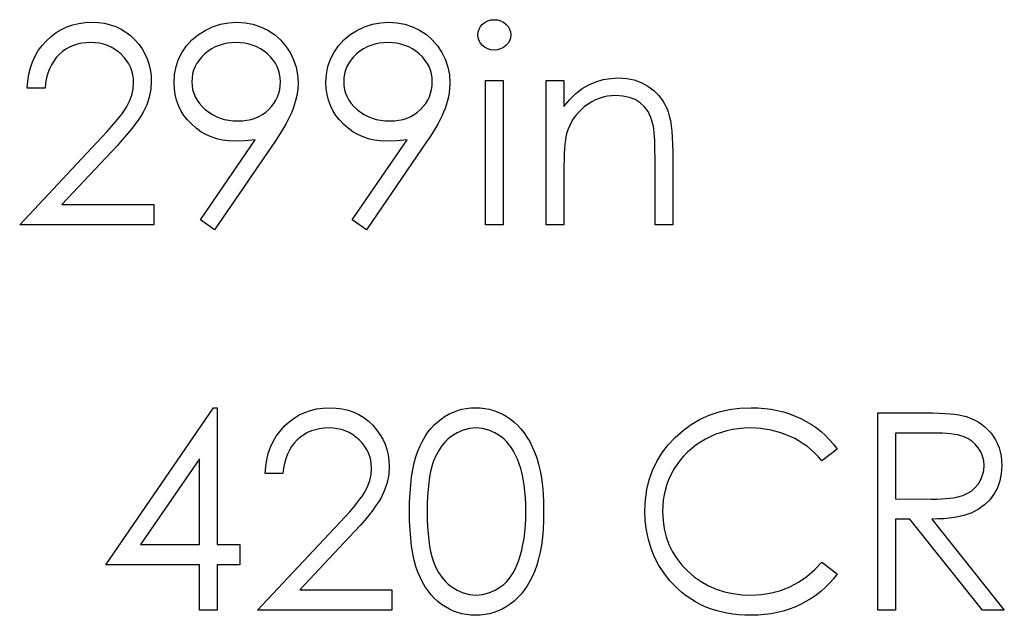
# Model space of a CAD drawing. Header units: inches. Extents: x 7.3 to 43.3, y -43.5 to -20.4.
# Tile 123 of 136: x 36.017 to 36.704, y -36.472 to -36.057. Entities that reach past the tile are written whole.
import ezdxf

# ---------------------------------------------------------------- set-up
doc = ezdxf.new("R2010")
doc.units = ezdxf.units.IN
doc.header["$LTSCALE"] = 0.5
doc.header["$MEASUREMENT"] = 0

msp = doc.modelspace()

# ---------------------------------------------------------------- linework, layer by layer
at = {"color": 7, "linetype": 'Continuous'}
for p, q in [((36.34147, -36.05855), (36.34343, -36.05756)), ((36.34343, -36.05756), (36.3455, -36.05698)), ((36.3455, -36.05698), (36.34777, -36.05678)), ((36.34777, -36.05678), (36.35006, -36.05698)), ((36.35006, -36.05698), (36.35218, -36.05756)), ((36.35218, -36.05756), (36.35414, -36.05855)), ((36.042, -36.06581), (36.04568, -36.0636)), ((36.04568, -36.0636), (36.04951, -36.06178)), ((36.04951, -36.06178), (36.05357, -36.06037)), ((36.05357, -36.06037), (36.05779, -36.05935)), ((36.05779, -36.05935), (36.06221, -36.05874)), ((36.06221, -36.05874), (36.06682, -36.05855)), ((36.06682, -36.05855), (36.06682, -36.05855)), ((36.06682, -36.05855), (36.07135, -36.05874)), ((36.07135, -36.05874), (36.07568, -36.05932)), ((36.07568, -36.05932), (36.07977, -36.06026)), ((36.07977, -36.06026), (36.08366, -36.06159)), ((36.08366, -36.06159), (36.0873, -36.06333)), ((36.0873, -36.06333), (36.09072, -36.06542)), ((36.1411, -36.06733), (36.14599, -36.06424)), ((36.14599, -36.06424), (36.15126, -36.06175)), ((36.15126, -36.06175), (36.15672, -36.05996)), ((36.15672, -36.05996), (36.16238, -36.05891)), ((36.16238, -36.05891), (36.16821, -36.05855)), ((36.16821, -36.05855), (36.16821, -36.05855)), ((36.16821, -36.05855), (36.17392, -36.05891)), ((36.17392, -36.05891), (36.17941, -36.05993)), ((36.17941, -36.05993), (36.18469, -36.06167)), ((36.18469, -36.06167), (36.18974, -36.0641)), ((36.18974, -36.0641), (36.19443, -36.06716)), ((36.2471, -36.06733), (36.25198, -36.06424)), ((36.25198, -36.06424), (36.25725, -36.06175)), ((36.25725, -36.06175), (36.26272, -36.05996)), ((36.26272, -36.05996), (36.26838, -36.05891)), ((36.26838, -36.05891), (36.2742, -36.05855)), ((36.2742, -36.05855), (36.2742, -36.05855)), ((36.2742, -36.05855), (36.27992, -36.05891)), ((36.27992, -36.05891), (36.28541, -36.05993)), ((36.28541, -36.05993), (36.29068, -36.06167)), ((36.29068, -36.06167), (36.29573, -36.0641)), ((36.29573, -36.0641), (36.30043, -36.06716)), ((36.33656, -36.06531), (36.33719, -36.06335)), ((36.33719, -36.06335), (36.33824, -36.06153)), ((36.33824, -36.06153), (36.33971, -36.0599)), ((36.33971, -36.0599), (36.34147, -36.05855)), ((36.35414, -36.05855), (36.35591, -36.0599)), ((36.35591, -36.0599), (36.3574, -36.06153)), ((36.3574, -36.06153), (36.35845, -36.06335)), ((36.35845, -36.06335), (36.35908, -36.06531)), ((36.03221, -36.07481), (36.03521, -36.07147)), ((36.03521, -36.07147), (36.0385, -36.06843)), ((36.0385, -36.06843), (36.042, -36.06581)), ((36.09072, -36.06542), (36.09395, -36.06788)), ((36.09395, -36.06788), (36.09694, -36.07075)), ((36.09694, -36.07075), (36.09964, -36.07387)), ((36.1331, -36.07492), (36.13679, -36.07089)), ((36.13679, -36.07089), (36.1411, -36.06733)), ((36.19443, -36.06716), (36.19857, -36.07075)), ((36.19857, -36.07075), (36.20219, -36.07492)), ((36.23909, -36.07492), (36.24279, -36.07089)), ((36.24279, -36.07089), (36.2471, -36.06733)), ((36.30043, -36.06716), (36.30457, -36.07075)), ((36.30457, -36.07075), (36.30818, -36.07492)), ((36.33634, -36.06744), (36.33656, -36.06531)), ((36.33656, -36.06951), (36.33634, -36.06744)), ((36.33634, -36.06744), (36.33634, -36.06744)), ((36.33719, -36.07144), (36.33656, -36.06951)), ((36.33824, -36.07324), (36.33719, -36.07144)), ((36.35845, -36.07144), (36.3574, -36.07324)), ((36.35908, -36.06951), (36.35845, -36.07144)), ((36.35908, -36.06531), (36.3593, -36.06744)), ((36.3593, -36.06744), (36.35908, -36.06951)), ((36.3593, -36.06744), (36.3593, -36.06744)), ((36.02735, -36.08218), (36.02958, -36.07837)), ((36.02958, -36.07837), (36.03221, -36.07481)), ((36.04888, -36.07738), (36.04648, -36.07909)), ((36.05142, -36.07594), (36.04888, -36.07738)), ((36.05409, -36.07478), (36.05142, -36.07594)), ((36.05691, -36.07387), (36.05409, -36.07478)), ((36.05986, -36.07321), (36.05691, -36.07387)), ((36.06296, -36.07282), (36.05986, -36.07321)), ((36.06619, -36.07268), (36.06296, -36.07282)), ((36.06928, -36.07282), (36.06619, -36.07268)), ((36.06619, -36.07268), (36.06619, -36.07268)), ((36.07223, -36.07321), (36.06928, -36.07282)), ((36.07505, -36.07384), (36.07223, -36.07321)), ((36.07778, -36.07475), (36.07505, -36.07384)), ((36.08037, -36.07591), (36.07778, -36.07475)), ((36.08283, -36.07732), (36.08037, -36.07591)), ((36.08518, -36.079), (36.08283, -36.07732)), ((36.09964, -36.07387), (36.10196, -36.07713)), ((36.10196, -36.07713), (36.10395, -36.08052)), ((36.12998, -36.07945), (36.1331, -36.07492)), ((36.15049, -36.07721), (36.14806, -36.07884)), ((36.15305, -36.07583), (36.15049, -36.07721)), ((36.15573, -36.0747), (36.15305, -36.07583)), ((36.15852, -36.07382), (36.15573, -36.0747)), ((36.16142, -36.07318), (36.15852, -36.07382)), ((36.16442, -36.07282), (36.16142, -36.07318)), ((36.16757, -36.07268), (36.16442, -36.07282)), ((36.17075, -36.07282), (36.16757, -36.07268)), ((36.16757, -36.07268), (36.16757, -36.07268)), ((36.17378, -36.07318), (36.17075, -36.07282)), ((36.17671, -36.07382), (36.17378, -36.07318)), ((36.1795, -36.0747), (36.17671, -36.07382)), ((36.18217, -36.07583), (36.1795, -36.0747)), ((36.18474, -36.07721), (36.18217, -36.07583)), ((36.18717, -36.07884), (36.18474, -36.07721)), ((36.20219, -36.07492), (36.20528, -36.07964)), ((36.23597, -36.07945), (36.23909, -36.07492)), ((36.25648, -36.07721), (36.25405, -36.07884)), ((36.25905, -36.07583), (36.25648, -36.07721)), ((36.26173, -36.0747), (36.25905, -36.07583)), ((36.26451, -36.07382), (36.26173, -36.0747)), ((36.26741, -36.07318), (36.26451, -36.07382)), ((36.27042, -36.07282), (36.26741, -36.07318)), ((36.27357, -36.07268), (36.27042, -36.07282)), ((36.27674, -36.07282), (36.27357, -36.07268)), ((36.27357, -36.07268), (36.27357, -36.07268)), ((36.27978, -36.07318), (36.27674, -36.07282)), ((36.2827, -36.07382), (36.27978, -36.07318)), ((36.28549, -36.0747), (36.2827, -36.07382)), ((36.28817, -36.07583), (36.28549, -36.0747)), ((36.29074, -36.07721), (36.28817, -36.07583)), ((36.29317, -36.07884), (36.29074, -36.07721)), ((36.30818, -36.07492), (36.31127, -36.07964)), ((36.33971, -36.07486), (36.33824, -36.07324)), ((36.34147, -36.07622), (36.33971, -36.07486)), ((36.34343, -36.07721), (36.34147, -36.07622)), ((36.3455, -36.07779), (36.34343, -36.07721)), ((36.34777, -36.07798), (36.3455, -36.07779)), ((36.35006, -36.07779), (36.34777, -36.07798)), ((36.34777, -36.07798), (36.34777, -36.07798)), ((36.35218, -36.07721), (36.35006, -36.07779)), ((36.35414, -36.07622), (36.35218, -36.07721)), ((36.35591, -36.07486), (36.35414, -36.07622)), ((36.3574, -36.07324), (36.35591, -36.07486)), ((36.0255, -36.08618), (36.02735, -36.08218)), ((36.04214, -36.08323), (36.04032, -36.08563)), ((36.04421, -36.08105), (36.04214, -36.08323)), ((36.04648, -36.07909), (36.04421, -36.08105)), ((36.08741, -36.08094), (36.08518, -36.079)), ((36.08945, -36.08306), (36.08741, -36.08094)), ((36.09119, -36.08527), (36.08945, -36.08306)), ((36.09268, -36.08756), (36.09119, -36.08527)), ((36.10395, -36.08052), (36.10557, -36.08403)), ((36.10557, -36.08403), (36.10682, -36.0877)), ((36.12575, -36.08952), (36.12752, -36.08433)), ((36.12752, -36.08433), (36.12998, -36.07945)), ((36.14179, -36.08494), (36.14024, -36.0872)), ((36.14361, -36.08276), (36.14179, -36.08494)), ((36.14574, -36.08072), (36.14361, -36.08276)), ((36.14806, -36.07884), (36.14574, -36.08072)), ((36.18949, -36.08072), (36.18717, -36.07884)), ((36.19161, -36.08276), (36.18949, -36.08072)), ((36.19346, -36.08494), (36.19161, -36.08276)), ((36.19501, -36.0872), (36.19346, -36.08494)), ((36.20528, -36.07964), (36.20773, -36.08469)), ((36.20773, -36.08469), (36.2095, -36.08994)), ((36.23175, -36.08952), (36.23352, -36.08433)), ((36.23352, -36.08433), (36.23597, -36.07945)), ((36.24779, -36.08494), (36.24624, -36.0872)), ((36.24961, -36.08276), (36.24779, -36.08494)), ((36.25173, -36.08072), (36.24961, -36.08276)), ((36.25405, -36.07884), (36.25173, -36.08072)), ((36.29549, -36.08072), (36.29317, -36.07884)), ((36.29761, -36.08276), (36.29549, -36.08072)), ((36.29946, -36.08494), (36.29761, -36.08276)), ((36.30101, -36.0872), (36.29946, -36.08494)), ((36.31127, -36.07964), (36.31373, -36.08469)), ((36.31373, -36.08469), (36.3155, -36.08994)), ((36.02293, -36.09488), (36.02401, -36.09043)), ((36.02401, -36.09043), (36.0255, -36.08618)), ((36.03734, -36.09107), (36.03621, -36.0941)), ((36.03872, -36.08825), (36.03734, -36.09107)), ((36.04032, -36.08563), (36.03872, -36.08825)), ((36.09393, -36.08999), (36.09268, -36.08756)), ((36.09486, -36.0925), (36.09393, -36.08999)), ((36.10682, -36.0877), (36.10773, -36.09151)), ((36.10773, -36.09151), (36.10825, -36.09543)), ((36.1247, -36.09499), (36.12575, -36.08952)), ((36.13798, -36.09203), (36.13726, -36.0946)), ((36.13897, -36.08955), (36.13798, -36.09203)), ((36.14024, -36.0872), (36.13897, -36.08955)), ((36.19628, -36.08955), (36.19501, -36.0872)), ((36.19727, -36.09203), (36.19628, -36.08955)), ((36.19799, -36.0946), (36.19727, -36.09203)), ((36.2095, -36.08994), (36.21055, -36.09532)), ((36.2307, -36.09499), (36.23175, -36.08952)), ((36.24398, -36.09203), (36.24326, -36.0946)), ((36.24497, -36.08955), (36.24398, -36.09203)), ((36.24624, -36.0872), (36.24497, -36.08955)), ((36.30228, -36.08955), (36.30101, -36.0872)), ((36.30327, -36.09203), (36.30228, -36.08955)), ((36.30399, -36.0946), (36.30327, -36.09203)), ((36.3155, -36.08994), (36.31655, -36.09532)), ((36.02221, -36.09957), (36.02293, -36.09488)), ((36.03532, -36.09736), (36.03466, -36.10081)), ((36.03621, -36.0941), (36.03532, -36.09736)), ((36.09553, -36.0951), (36.09486, -36.0925)), ((36.09594, -36.0978), (36.09553, -36.0951)), ((36.09608, -36.10062), (36.09594, -36.0978)), ((36.10825, -36.09543), (36.10845, -36.09951)), ((36.12435, -36.10076), (36.1247, -36.09499)), ((36.13685, -36.09728), (36.13671, -36.10007)), ((36.13726, -36.0946), (36.13685, -36.09728)), ((36.1984, -36.09728), (36.19799, -36.0946)), ((36.19854, -36.10007), (36.1984, -36.09728)), ((36.21055, -36.09532), (36.21091, -36.10089)), ((36.23034, -36.10076), (36.2307, -36.09499)), ((36.24285, -36.09728), (36.24271, -36.10007)), ((36.24326, -36.0946), (36.24285, -36.09728)), ((36.3044, -36.09728), (36.30399, -36.0946)), ((36.30454, -36.10007), (36.3044, -36.09728)), ((36.31655, -36.09532), (36.31691, -36.10089)), ((36.41876, -36.10009), (36.42387, -36.0986)), ((36.42387, -36.0986), (36.4292, -36.09772)), ((36.4292, -36.09772), (36.43472, -36.09742)), ((36.43472, -36.09742), (36.43472, -36.09742)), ((36.43472, -36.09742), (36.44029, -36.09777)), ((36.44029, -36.09777), (36.44554, -36.09882)), ((36.44554, -36.09882), (36.45045, -36.10062)), ((36.02188, -36.10448), (36.02221, -36.09957)), ((36.03425, -36.10448), (36.02188, -36.10448)), ((36.02188, -36.10448), (36.02188, -36.10448)), ((36.03466, -36.10081), (36.03425, -36.10448)), ((36.09486, -36.10942), (36.09578, -36.10509)), ((36.09578, -36.10509), (36.09608, -36.10062)), ((36.09608, -36.10062), (36.09608, -36.10062)), ((36.10809, -36.10526), (36.10701, -36.1108)), ((36.10845, -36.09951), (36.10809, -36.10526)), ((36.10845, -36.09951), (36.10845, -36.09951)), ((36.12454, -36.10498), (36.12435, -36.10076)), ((36.12435, -36.10076), (36.12435, -36.10076)), ((36.12512, -36.10904), (36.12454, -36.10498)), ((36.13671, -36.10007), (36.13671, -36.10007)), ((36.13671, -36.10007), (36.13685, -36.10285)), ((36.13685, -36.10285), (36.13729, -36.10553)), ((36.13729, -36.10553), (36.13804, -36.1081)), ((36.19741, -36.1081), (36.19805, -36.10553)), ((36.19805, -36.10553), (36.1984, -36.10285)), ((36.1984, -36.10285), (36.19854, -36.10007)), ((36.19854, -36.10007), (36.19854, -36.10007)), ((36.21069, -36.10523), (36.21005, -36.10964)), ((36.21091, -36.10089), (36.21069, -36.10523)), ((36.21091, -36.10089), (36.21091, -36.10089)), ((36.23053, -36.10498), (36.23034, -36.10076)), ((36.23034, -36.10076), (36.23034, -36.10076)), ((36.23111, -36.10904), (36.23053, -36.10498)), ((36.24271, -36.10007), (36.24271, -36.10007)), ((36.24271, -36.10007), (36.24285, -36.10285)), ((36.24285, -36.10285), (36.24329, -36.10553)), ((36.24329, -36.10553), (36.24403, -36.1081)), ((36.30341, -36.1081), (36.30404, -36.10553)), ((36.30404, -36.10553), (36.3044, -36.10285)), ((36.3044, -36.10285), (36.30454, -36.10007)), ((36.30454, -36.10007), (36.30454, -36.10007)), ((36.31668, -36.10523), (36.31605, -36.10964)), ((36.31691, -36.10089), (36.31668, -36.10523)), ((36.31691, -36.10089), (36.31691, -36.10089)), ((36.34164, -36.09918), (36.354, -36.09918)), ((36.34164, -36.19988), (36.34164, -36.09918)), ((36.354, -36.09918), (36.354, -36.09918)), ((36.354, -36.09918), (36.354, -36.19988)), ((36.38404, -36.09918), (36.3964, -36.09918)), ((36.38404, -36.19988), (36.38404, -36.09918)), ((36.3964, -36.09918), (36.3964, -36.09918)), ((36.3964, -36.09918), (36.3964, -36.11735)), ((36.40471, -36.10832), (36.40918, -36.1049)), ((36.40918, -36.1049), (36.41388, -36.10216)), ((36.41388, -36.10216), (36.41876, -36.10009)), ((36.45045, -36.10062), (36.45503, -36.1031)), ((36.45503, -36.1031), (36.45917, -36.10619)), ((36.09332, -36.11367), (36.09486, -36.10942)), ((36.10701, -36.1108), (36.10524, -36.11616)), ((36.12608, -36.11293), (36.12512, -36.10904)), ((36.13804, -36.1081), (36.13906, -36.11058)), ((36.13906, -36.11058), (36.14038, -36.11296)), ((36.19537, -36.11296), (36.1965, -36.11058)), ((36.1965, -36.11058), (36.19741, -36.1081)), ((36.21005, -36.10964), (36.20895, -36.1142)), ((36.23208, -36.11293), (36.23111, -36.10904)), ((36.24403, -36.1081), (36.24505, -36.11058)), ((36.24505, -36.11058), (36.24638, -36.11296)), ((36.30136, -36.11296), (36.3025, -36.11058)), ((36.3025, -36.11058), (36.30341, -36.1081)), ((36.31605, -36.10964), (36.31495, -36.1142)), ((36.3964, -36.11735), (36.40046, -36.11249)), ((36.40046, -36.11249), (36.40471, -36.10832)), ((36.41843, -36.11279), (36.41584, -36.11409)), ((36.42111, -36.11169), (36.41843, -36.11279)), ((36.42384, -36.11086), (36.42111, -36.11169)), ((36.42668, -36.11025), (36.42384, -36.11086)), ((36.42958, -36.10989), (36.42668, -36.11025)), ((36.43256, -36.10978), (36.42958, -36.10989)), ((36.43759, -36.11009), (36.43256, -36.10978)), ((36.43256, -36.10978), (36.43256, -36.10978)), ((36.44211, -36.11102), (36.43759, -36.11009)), ((36.44614, -36.11257), (36.44211, -36.11102)), ((36.44968, -36.11475), (36.44614, -36.11257)), ((36.45917, -36.10619), (36.46276, -36.10978)), ((36.46276, -36.10978), (36.46574, -36.11387)), ((36.08976, -36.12), (36.09117, -36.11781)), ((36.09117, -36.11781), (36.09332, -36.11367)), ((36.10524, -36.11616), (36.10273, -36.12135)), ((36.12741, -36.11663), (36.12608, -36.11293)), ((36.12915, -36.12019), (36.12741, -36.11663)), ((36.14038, -36.11296), (36.14201, -36.11522)), ((36.14201, -36.11522), (36.14392, -36.11737)), ((36.14392, -36.11737), (36.14612, -36.11944)), ((36.14612, -36.11944), (36.14853, -36.12132)), ((36.18827, -36.12132), (36.1904, -36.11944)), ((36.1904, -36.11944), (36.1923, -36.11737)), ((36.1923, -36.11737), (36.19396, -36.11522)), ((36.19396, -36.11522), (36.19537, -36.11296)), ((36.20743, -36.11884), (36.20649, -36.12124)), ((36.20895, -36.1142), (36.20743, -36.11884)), ((36.23341, -36.11663), (36.23208, -36.11293)), ((36.23514, -36.12019), (36.23341, -36.11663)), ((36.24638, -36.11296), (36.24801, -36.11522)), ((36.24801, -36.11522), (36.24991, -36.11737)), ((36.24991, -36.11737), (36.25212, -36.11944)), ((36.25212, -36.11944), (36.25452, -36.12132)), ((36.29427, -36.12132), (36.2964, -36.11944)), ((36.2964, -36.11944), (36.2983, -36.11737)), ((36.2983, -36.11737), (36.29996, -36.11522)), ((36.29996, -36.11522), (36.30136, -36.11296)), ((36.31343, -36.11884), (36.31249, -36.12124)), ((36.31495, -36.1142), (36.31343, -36.11884)), ((36.3964, -36.11735), (36.3964, -36.11735)), ((36.4086, -36.11944), (36.40653, -36.12151)), ((36.41089, -36.11746), (36.4086, -36.11944)), ((36.41332, -36.11566), (36.41089, -36.11746)), ((36.41584, -36.11409), (36.41332, -36.11566)), ((36.45269, -36.11754), (36.44968, -36.11475)), ((36.45517, -36.12093), (36.45269, -36.11754)), ((36.46574, -36.11387), (36.46814, -36.11845)), ((36.46814, -36.11845), (36.46914, -36.12102)), ((36.08344, -36.12817), (36.08589, -36.12516)), ((36.08589, -36.12516), (36.08802, -36.12245)), ((36.08802, -36.12245), (36.08976, -36.12)), ((36.10113, -36.124), (36.0992, -36.1269)), ((36.10273, -36.12135), (36.10113, -36.124)), ((36.13125, -36.12356), (36.12915, -36.12019)), ((36.13376, -36.12676), (36.13125, -36.12356)), ((36.14853, -36.12132), (36.15106, -36.12295)), ((36.15106, -36.12295), (36.15374, -36.12433)), ((36.15374, -36.12433), (36.1565, -36.12543)), ((36.1565, -36.12543), (36.1594, -36.12632)), ((36.1594, -36.12632), (36.16244, -36.12695)), ((36.17522, -36.12695), (36.17817, -36.12632)), ((36.17817, -36.12632), (36.18093, -36.12543)), ((36.18093, -36.12543), (36.18355, -36.12433)), ((36.18355, -36.12433), (36.18601, -36.12295)), ((36.18601, -36.12295), (36.18827, -36.12132)), ((36.20406, -36.1264), (36.2026, -36.12913)), ((36.20536, -36.12375), (36.20406, -36.1264)), ((36.20649, -36.12124), (36.20536, -36.12375)), ((36.23724, -36.12356), (36.23514, -36.12019)), ((36.23975, -36.12676), (36.23724, -36.12356)), ((36.25452, -36.12132), (36.25706, -36.12295)), ((36.25706, -36.12295), (36.25974, -36.12433)), ((36.25974, -36.12433), (36.2625, -36.12543)), ((36.2625, -36.12543), (36.2654, -36.12632)), ((36.2654, -36.12632), (36.26843, -36.12695)), ((36.28121, -36.12695), (36.28417, -36.12632)), ((36.28417, -36.12632), (36.28693, -36.12543)), ((36.28693, -36.12543), (36.28955, -36.12433)), ((36.28955, -36.12433), (36.29201, -36.12295)), ((36.29201, -36.12295), (36.29427, -36.12132)), ((36.31006, -36.1264), (36.3086, -36.12913)), ((36.31136, -36.12375), (36.31006, -36.1264)), ((36.31249, -36.12124), (36.31136, -36.12375)), ((36.40297, -36.12604), (36.40151, -36.12847)), ((36.40466, -36.12372), (36.40297, -36.12604)), ((36.40653, -36.12151), (36.40466, -36.12372)), ((36.45713, -36.12496), (36.45517, -36.12093)), ((36.45854, -36.1296), (36.45713, -36.12496)), ((36.46914, -36.12102), (36.46999, -36.12394)), ((36.46999, -36.12394), (36.47071, -36.12717)), ((36.07745, -36.13496), (36.08062, -36.13142)), ((36.08062, -36.13142), (36.08344, -36.12817)), ((36.09434, -36.13333), (36.09139, -36.13692)), ((36.09694, -36.13002), (36.09434, -36.13333)), ((36.0992, -36.1269), (36.09694, -36.13002)), ((36.13663, -36.12979), (36.13376, -36.12676)), ((36.13978, -36.13255), (36.13663, -36.12979)), ((36.14312, -36.13496), (36.13978, -36.13255)), ((36.16244, -36.12695), (36.16558, -36.12731)), ((36.16558, -36.12731), (36.16884, -36.12745)), ((36.16884, -36.12745), (36.17213, -36.12731)), ((36.17213, -36.12731), (36.17522, -36.12695)), ((36.20097, -36.13203), (36.19918, -36.13501)), ((36.2026, -36.12913), (36.20097, -36.13203)), ((36.24262, -36.12979), (36.23975, -36.12676)), ((36.24577, -36.13255), (36.24262, -36.12979)), ((36.24911, -36.13496), (36.24577, -36.13255)), ((36.26843, -36.12695), (36.27158, -36.12731)), ((36.27158, -36.12731), (36.27484, -36.12745)), ((36.27484, -36.12745), (36.27812, -36.12731)), ((36.27812, -36.12731), (36.28121, -36.12695)), ((36.30697, -36.13203), (36.30517, -36.13501)), ((36.3086, -36.12913), (36.30697, -36.13203)), ((36.40024, -36.13101), (36.39916, -36.13369)), ((36.40151, -36.12847), (36.40024, -36.13101)), ((36.45887, -36.1312), (36.45854, -36.1296)), ((36.45854, -36.1296), (36.45854, -36.1296)), ((36.45917, -36.13319), (36.45887, -36.1312)), ((36.45942, -36.13551), (36.45917, -36.13319)), ((36.47071, -36.12717), (36.47132, -36.13076)), ((36.47132, -36.13076), (36.47176, -36.13468)), ((36.07002, -36.14285), (36.07391, -36.13877)), ((36.07391, -36.13877), (36.07745, -36.13496)), ((36.09139, -36.13692), (36.08813, -36.1407)), ((36.14659, -36.13697), (36.14312, -36.13496)), ((36.15026, -36.13863), (36.14659, -36.13697)), ((36.15407, -36.13992), (36.15026, -36.13863)), ((36.15808, -36.14084), (36.15407, -36.13992)), ((36.19719, -36.13813), (36.19504, -36.14136)), ((36.19918, -36.13501), (36.19719, -36.13813)), ((36.25259, -36.13697), (36.24911, -36.13496)), ((36.25626, -36.13863), (36.25259, -36.13697)), ((36.26007, -36.13992), (36.25626, -36.13863)), ((36.26407, -36.14084), (36.26007, -36.13992)), ((36.30319, -36.13813), (36.30103, -36.14136)), ((36.30517, -36.13501), (36.30319, -36.13813)), ((36.39787, -36.13849), (36.39748, -36.14092)), ((36.39831, -36.13645), (36.39787, -36.13849)), ((36.39916, -36.13369), (36.39831, -36.13645)), ((36.39831, -36.13645), (36.39831, -36.13645)), ((36.45964, -36.13819), (36.45942, -36.13551)), ((36.45981, -36.14125), (36.45964, -36.13819)), ((36.47176, -36.13468), (36.47209, -36.13893)), ((36.47209, -36.13893), (36.47231, -36.14354)), ((36.01658, -36.19988), (36.07002, -36.14285)), ((36.07002, -36.14285), (36.07002, -36.14285)), ((36.08451, -36.1447), (36.08057, -36.14895)), ((36.08813, -36.1407), (36.08451, -36.1447)), ((36.14273, -36.19654), (36.18104, -36.14053)), ((36.19504, -36.14136), (36.15261, -36.20341)), ((36.16222, -36.14139), (36.15808, -36.14084)), ((36.16655, -36.14158), (36.16222, -36.14139)), ((36.1737, -36.1413), (36.16655, -36.14158)), ((36.16655, -36.14158), (36.16655, -36.14158)), ((36.18104, -36.14053), (36.1737, -36.1413)), ((36.18104, -36.14053), (36.18104, -36.14053)), ((36.19504, -36.14136), (36.19504, -36.14136)), ((36.24873, -36.19654), (36.28704, -36.14053)), ((36.30103, -36.14136), (36.25861, -36.20341)), ((36.26821, -36.14139), (36.26407, -36.14084)), ((36.27255, -36.14158), (36.26821, -36.14139)), ((36.2797, -36.1413), (36.27255, -36.14158)), ((36.27255, -36.14158), (36.27255, -36.14158)), ((36.28704, -36.14053), (36.2797, -36.1413)), ((36.28704, -36.14053), (36.28704, -36.14053)), ((36.30103, -36.14136), (36.30103, -36.14136)), ((36.39687, -36.14691), (36.39668, -36.15047)), ((36.39715, -36.14371), (36.39687, -36.14691)), ((36.39748, -36.14092), (36.39715, -36.14371)), ((36.45992, -36.14464), (36.45981, -36.14125)), ((36.45997, -36.1484), (36.45992, -36.14464)), ((36.47231, -36.14354), (36.47237, -36.14845)), ((36.08057, -36.14895), (36.04609, -36.18575)), ((36.08057, -36.14895), (36.08057, -36.14895)), ((36.39668, -36.15047), (36.39651, -36.15442)), ((36.46, -36.15251), (36.45997, -36.1484)), ((36.46, -36.19988), (36.46, -36.15251)), ((36.46, -36.15251), (36.46, -36.15251)), ((36.47237, -36.14845), (36.47237, -36.14845)), ((36.47237, -36.14845), (36.47237, -36.19988)), ((36.39643, -36.15875), (36.3964, -36.16347)), ((36.39651, -36.15442), (36.39643, -36.15875)), ((36.3964, -36.16347), (36.3964, -36.16347)), ((36.3964, -36.16347), (36.3964, -36.19988)), ((36.04609, -36.18575), (36.04609, -36.18575)), ((36.04609, -36.18575), (36.11021, -36.18575)), ((36.11021, -36.18575), (36.11021, -36.18575)), ((36.11021, -36.18575), (36.11021, -36.19988)), ((36.11021, -36.19988), (36.01658, -36.19988)), ((36.01658, -36.19988), (36.01658, -36.19988)), ((36.11021, -36.19988), (36.11021, -36.19988)), ((36.15261, -36.20341), (36.14273, -36.19654)), ((36.14273, -36.19654), (36.14273, -36.19654)), ((36.25861, -36.20341), (36.24873, -36.19654)), ((36.24873, -36.19654), (36.24873, -36.19654)), ((36.354, -36.19988), (36.34164, -36.19988)), ((36.34164, -36.19988), (36.34164, -36.19988)), ((36.354, -36.19988), (36.354, -36.19988)), ((36.3964, -36.19988), (36.38404, -36.19988)), ((36.38404, -36.19988), (36.38404, -36.19988)), ((36.3964, -36.19988), (36.3964, -36.19988)), ((36.47237, -36.19988), (36.46, -36.19988)), ((36.46, -36.19988), (36.46, -36.19988)), ((36.47237, -36.19988), (36.47237, -36.19988)), ((36.07665, -36.43711), (36.15187, -36.32758)), ((36.15187, -36.32758), (36.15438, -36.32758)), ((36.15438, -36.32758), (36.15438, -36.32758)), ((36.15438, -36.32758), (36.15438, -36.42298)), ((36.20807, -36.33484), (36.21174, -36.33263)), ((36.21174, -36.33263), (36.21557, -36.33081)), ((36.21557, -36.33081), (36.21963, -36.3294)), ((36.21963, -36.3294), (36.22385, -36.32838)), ((36.22385, -36.32838), (36.22827, -36.32777)), ((36.22827, -36.32777), (36.23288, -36.32758)), ((36.23288, -36.32758), (36.23288, -36.32758)), ((36.23288, -36.32758), (36.23741, -36.32777)), ((36.23741, -36.32777), (36.24174, -36.32835)), ((36.24174, -36.32835), (36.24583, -36.32929)), ((36.24583, -36.32929), (36.24972, -36.33062)), ((36.24972, -36.33062), (36.25336, -36.33235)), ((36.25336, -36.33235), (36.25679, -36.33445)), ((36.31362, -36.33349), (36.31641, -36.33191)), ((36.31641, -36.33191), (36.31925, -36.33059)), ((36.31925, -36.33059), (36.3222, -36.32951)), ((36.3222, -36.32951), (36.32521, -36.32866)), ((36.32521, -36.32866), (36.32831, -36.32805)), ((36.32831, -36.32805), (36.33145, -36.32769)), ((36.33145, -36.32769), (36.33471, -36.32758)), ((36.33471, -36.32758), (36.33471, -36.32758)), ((36.33471, -36.32758), (36.33799, -36.32769)), ((36.33799, -36.32769), (36.34122, -36.32805)), ((36.34122, -36.32805), (36.34434, -36.32866)), ((36.34434, -36.32866), (36.34741, -36.32951)), ((36.34741, -36.32951), (36.35039, -36.33059)), ((36.35039, -36.33059), (36.35329, -36.33191)), ((36.35329, -36.33191), (36.35613, -36.33349)), ((36.49144, -36.33567), (36.4979, -36.33274)), ((36.4979, -36.33274), (36.50469, -36.33048)), ((36.50469, -36.33048), (36.51181, -36.32888)), ((36.51181, -36.32888), (36.51929, -36.32791)), ((36.51929, -36.32791), (36.52708, -36.32758)), ((36.52708, -36.32758), (36.52708, -36.32758)), ((36.52708, -36.32758), (36.53182, -36.32769)), ((36.53182, -36.32769), (36.53646, -36.32805)), ((36.53646, -36.32805), (36.54096, -36.32866)), ((36.54096, -36.32866), (36.54535, -36.32948)), ((36.54535, -36.32948), (36.54963, -36.33053)), ((36.54963, -36.33053), (36.5538, -36.33186)), ((36.5538, -36.33186), (36.55785, -36.3334)), ((36.61546, -36.33111), (36.64304, -36.33111)), ((36.61546, -36.46891), (36.61546, -36.33111)), ((36.64304, -36.33111), (36.64304, -36.33111)), ((36.64304, -36.33111), (36.64856, -36.33114)), ((36.64856, -36.33114), (36.65364, -36.33122)), ((36.65364, -36.33122), (36.65822, -36.33139)), ((36.65822, -36.33139), (36.66236, -36.33158)), ((36.66236, -36.33158), (36.66603, -36.33186)), ((36.66603, -36.33186), (36.66923, -36.33216)), ((36.66923, -36.33216), (36.67199, -36.33255)), ((36.67199, -36.33255), (36.67426, -36.33299)), ((36.20128, -36.3405), (36.20456, -36.33746)), ((36.20456, -36.33746), (36.20807, -36.33484)), ((36.25679, -36.33445), (36.26001, -36.33691)), ((36.26001, -36.33691), (36.263, -36.33978)), ((36.30363, -36.34204), (36.30589, -36.33956)), ((36.30589, -36.33956), (36.30832, -36.33732)), ((36.30832, -36.33732), (36.31092, -36.33528)), ((36.31092, -36.33528), (36.31362, -36.33349)), ((36.35613, -36.33349), (36.35886, -36.33531)), ((36.35886, -36.33531), (36.36148, -36.33735)), ((36.36148, -36.33735), (36.364, -36.33967)), ((36.47954, -36.3434), (36.48531, -36.3392)), ((36.48531, -36.3392), (36.49144, -36.33567)), ((36.55785, -36.3334), (36.56177, -36.33517)), ((36.56177, -36.33517), (36.56555, -36.33716)), ((36.56555, -36.33716), (36.56917, -36.33934)), ((36.56917, -36.33934), (36.57262, -36.34171)), ((36.67426, -36.33299), (36.67426, -36.33299)), ((36.67426, -36.33299), (36.67727, -36.33379)), ((36.67727, -36.33379), (36.68014, -36.33481)), ((36.68014, -36.33481), (36.68287, -36.33603)), ((36.68287, -36.33603), (36.68544, -36.33743)), ((36.68544, -36.33743), (36.68786, -36.33906)), ((36.68786, -36.33906), (36.69016, -36.34088)), ((36.19564, -36.3474), (36.19827, -36.34384)), ((36.19827, -36.34384), (36.20128, -36.3405)), ((36.21494, -36.3464), (36.21254, -36.34812)), ((36.21748, -36.34497), (36.21494, -36.3464)), ((36.22016, -36.34381), (36.21748, -36.34497)), ((36.22297, -36.3429), (36.22016, -36.34381)), ((36.22592, -36.34224), (36.22297, -36.3429)), ((36.22902, -36.34185), (36.22592, -36.34224)), ((36.23225, -36.34171), (36.22902, -36.34185)), ((36.23534, -36.34185), (36.23225, -36.34171)), ((36.23225, -36.34171), (36.23225, -36.34171)), ((36.23829, -36.34224), (36.23534, -36.34185)), ((36.24111, -36.34287), (36.23829, -36.34224)), ((36.24384, -36.34378), (36.24111, -36.34287)), ((36.24643, -36.34494), (36.24384, -36.34378)), ((36.24889, -36.34635), (36.24643, -36.34494)), ((36.25124, -36.34803), (36.24889, -36.34635)), ((36.263, -36.33978), (36.2657, -36.3429)), ((36.2657, -36.3429), (36.26802, -36.34616)), ((36.26802, -36.34616), (36.27001, -36.34955)), ((36.29952, -36.3477), (36.3015, -36.34475)), ((36.3015, -36.34475), (36.30363, -36.34204)), ((36.32185, -36.34511), (36.31768, -36.34773)), ((36.32612, -36.3432), (36.32185, -36.34511)), ((36.33057, -36.3421), (36.32612, -36.3432)), ((36.33512, -36.34171), (36.33057, -36.3421)), ((36.33962, -36.3421), (36.33512, -36.34171)), ((36.33512, -36.34171), (36.33512, -36.34171)), ((36.34401, -36.3432), (36.33962, -36.3421)), ((36.34826, -36.34511), (36.34401, -36.3432)), ((36.35243, -36.34773), (36.34826, -36.34511)), ((36.364, -36.33967), (36.36634, -36.34221)), ((36.36634, -36.34221), (36.36855, -36.34497)), ((36.36855, -36.34497), (36.37062, -36.34801)), ((36.47408, -36.34825), (36.47954, -36.3434)), ((36.50256, -36.3461), (36.49889, -36.3477)), ((36.50632, -36.34478), (36.50256, -36.3461)), ((36.51018, -36.34367), (36.50632, -36.34478)), ((36.51407, -36.34282), (36.51018, -36.34367)), ((36.51808, -36.34221), (36.51407, -36.34282)), ((36.52216, -36.34182), (36.51808, -36.34221)), ((36.5263, -36.34171), (36.52216, -36.34182)), ((36.53381, -36.34207), (36.5263, -36.34171)), ((36.5263, -36.34171), (36.5263, -36.34171)), ((36.54099, -36.34318), (36.53381, -36.34207)), ((36.54786, -36.345), (36.54099, -36.34318)), ((36.55443, -36.34756), (36.54786, -36.345)), ((36.57262, -36.34171), (36.57588, -36.34425)), ((36.57588, -36.34425), (36.57897, -36.34701)), ((36.62783, -36.34525), (36.62783, -36.39118)), ((36.65366, -36.34525), (36.62783, -36.34525)), ((36.65728, -36.34527), (36.65366, -36.34525)), ((36.65366, -36.34525), (36.65366, -36.34525)), ((36.66065, -36.34538), (36.65728, -36.34527)), ((36.66374, -36.34558), (36.66065, -36.34538)), ((36.66658, -36.34585), (36.66374, -36.34558)), ((36.66912, -36.34618), (36.66658, -36.34585)), ((36.67141, -36.3466), (36.66912, -36.34618)), ((36.69016, -36.34088), (36.69231, -36.3429)), ((36.69231, -36.3429), (36.6943, -36.34514)), ((36.6943, -36.34514), (36.69612, -36.34751)), ((36.19156, -36.35521), (36.19341, -36.35121)), ((36.19341, -36.35121), (36.19564, -36.3474)), ((36.2082, -36.35226), (36.20638, -36.35466)), ((36.21027, -36.35008), (36.2082, -36.35226)), ((36.21254, -36.34812), (36.21027, -36.35008)), ((36.25347, -36.34997), (36.25124, -36.34803)), ((36.25552, -36.35209), (36.25347, -36.34997)), ((36.25725, -36.3543), (36.25552, -36.35209)), ((36.27001, -36.34955), (36.27164, -36.35306)), ((36.27164, -36.35306), (36.27288, -36.35673)), ((36.29598, -36.35424), (36.29767, -36.35085)), ((36.29767, -36.35085), (36.29952, -36.3477)), ((36.3121, -36.35303), (36.3105, -36.35516)), ((36.31384, -36.35107), (36.3121, -36.35303)), ((36.31569, -36.3493), (36.31384, -36.35107)), ((36.31768, -36.34773), (36.31569, -36.3493)), ((36.35442, -36.34933), (36.35243, -36.34773)), ((36.35629, -36.35115), (36.35442, -36.34933)), ((36.35809, -36.3532), (36.35629, -36.35115)), ((36.35975, -36.35546), (36.35809, -36.3532)), ((36.37062, -36.34801), (36.37255, -36.35126)), ((36.37255, -36.35126), (36.37432, -36.35477)), ((36.46911, -36.35358), (36.47408, -36.34825)), ((36.4918, -36.35157), (36.48854, -36.35377)), ((36.49528, -36.34952), (36.4918, -36.35157)), ((36.49889, -36.3477), (36.49528, -36.34952)), ((36.55758, -36.34911), (36.55443, -36.34756)), ((36.56061, -36.35082), (36.55758, -36.34911)), ((36.56351, -36.3527), (36.56061, -36.35082)), ((36.56633, -36.35474), (36.56351, -36.3527)), ((36.57897, -36.34701), (36.5819, -36.34994)), ((36.5819, -36.34994), (36.58463, -36.35308)), ((36.58463, -36.35308), (36.5872, -36.3564)), ((36.67343, -36.34709), (36.67141, -36.3466)), ((36.67519, -36.34765), (36.67343, -36.34709)), ((36.67829, -36.34903), (36.67519, -36.34765)), ((36.68105, -36.35082), (36.67829, -36.34903)), ((36.6835, -36.353), (36.68105, -36.35082)), ((36.68566, -36.3556), (36.6835, -36.353)), ((36.69612, -36.34751), (36.69769, -36.35005)), ((36.69769, -36.35005), (36.69902, -36.3527)), ((36.69902, -36.3527), (36.70009, -36.35549)), ((36.18899, -36.36391), (36.19007, -36.35946)), ((36.19007, -36.35946), (36.19156, -36.35521)), ((36.2034, -36.3601), (36.20227, -36.36313)), ((36.20478, -36.35728), (36.2034, -36.3601)), ((36.20638, -36.35466), (36.20478, -36.35728)), ((36.25875, -36.35659), (36.25725, -36.3543)), ((36.25999, -36.35902), (36.25875, -36.35659)), ((36.26093, -36.36153), (36.25999, -36.35902)), ((36.27288, -36.35673), (36.27379, -36.36054)), ((36.29311, -36.36178), (36.29446, -36.35786)), ((36.29446, -36.35786), (36.29598, -36.35424)), ((36.30763, -36.35993), (36.30639, -36.36258)), ((36.30901, -36.35745), (36.30763, -36.35993)), ((36.3105, -36.35516), (36.30901, -36.35745)), ((36.36129, -36.35794), (36.35975, -36.35546)), ((36.36273, -36.36065), (36.36129, -36.35794)), ((36.37432, -36.35477), (36.37598, -36.35852)), ((36.37598, -36.35852), (36.37744, -36.36255)), ((36.46119, -36.36512), (36.46483, -36.35919)), ((36.46483, -36.35919), (36.46911, -36.35358)), ((36.48261, -36.35869), (36.47993, -36.36139)), ((36.48548, -36.35615), (36.48261, -36.35869)), ((36.48854, -36.35377), (36.48548, -36.35615)), ((36.56901, -36.35698), (36.56633, -36.35474)), ((36.57157, -36.35938), (36.56901, -36.35698)), ((36.57403, -36.36195), (36.57157, -36.35938)), ((36.5872, -36.3564), (36.57638, -36.36468)), ((36.6874, -36.35844), (36.68566, -36.3556)), ((36.68867, -36.36145), (36.6874, -36.35844)), ((36.70009, -36.35549), (36.70095, -36.35841)), ((36.70095, -36.35841), (36.70156, -36.36145)), ((36.14201, -36.36313), (36.10094, -36.42298)), ((36.14201, -36.42298), (36.14201, -36.36313)), ((36.14201, -36.36313), (36.14201, -36.36313)), ((36.18827, -36.3686), (36.18899, -36.36391)), ((36.20139, -36.36639), (36.20072, -36.36984)), ((36.20227, -36.36313), (36.20139, -36.36639)), ((36.26159, -36.36413), (36.26093, -36.36153)), ((36.262, -36.36683), (36.26159, -36.36413)), ((36.26214, -36.36965), (36.262, -36.36683)), ((36.27379, -36.36054), (36.27431, -36.36446)), ((36.27431, -36.36446), (36.27451, -36.36854)), ((36.2909, -36.37078), (36.29192, -36.36609)), ((36.29192, -36.36609), (36.29311, -36.36178)), ((36.30526, -36.36542), (36.30426, -36.36851)), ((36.30639, -36.36258), (36.30526, -36.36542)), ((36.36405, -36.36355), (36.36273, -36.36065)), ((36.36527, -36.36669), (36.36405, -36.36355)), ((36.36634, -36.37006), (36.36527, -36.36669)), ((36.37744, -36.36255), (36.37874, -36.36691)), ((36.37874, -36.36691), (36.37981, -36.37161)), ((36.45823, -36.37133), (36.46119, -36.36512)), ((36.47747, -36.36426), (36.47521, -36.36733)), ((36.47993, -36.36139), (36.47747, -36.36426)), ((36.57638, -36.36468), (36.57403, -36.36195)), ((36.57638, -36.36468), (36.57638, -36.36468)), ((36.68941, -36.36462), (36.68867, -36.36145)), ((36.68966, -36.36794), (36.68941, -36.36462)), ((36.70156, -36.36145), (36.70191, -36.36465)), ((36.70191, -36.36465), (36.70203, -36.36796)), ((36.18794, -36.37351), (36.18827, -36.3686)), ((36.20031, -36.37351), (36.18794, -36.37351)), ((36.18794, -36.37351), (36.18794, -36.37351)), ((36.20072, -36.36984), (36.20031, -36.37351)), ((36.26184, -36.37412), (36.26214, -36.36965)), ((36.26214, -36.36965), (36.26214, -36.36965)), ((36.27451, -36.36854), (36.27415, -36.37428)), ((36.27451, -36.36854), (36.27451, -36.36854)), ((36.2901, -36.37586), (36.2909, -36.37078)), ((36.30341, -36.37197), (36.30266, -36.37575)), ((36.30426, -36.36851), (36.30341, -36.37197)), ((36.36731, -36.37365), (36.36634, -36.37006)), ((36.36808, -36.37746), (36.36731, -36.37365)), ((36.37981, -36.37161), (36.3807, -36.37663)), ((36.45591, -36.37784), (36.45823, -36.37133)), ((36.47129, -36.37387), (36.46972, -36.37732)), ((36.47314, -36.37053), (36.47129, -36.37387)), ((36.47521, -36.36733), (36.47314, -36.37053)), ((36.68867, -36.37459), (36.68941, -36.37133)), ((36.68941, -36.37133), (36.68966, -36.36794)), ((36.68966, -36.36794), (36.68966, -36.36794)), ((36.70169, -36.37346), (36.70067, -36.37859)), ((36.70203, -36.36796), (36.70169, -36.37346)), ((36.70203, -36.36796), (36.70203, -36.36796)), ((36.25938, -36.3827), (36.26093, -36.37845)), ((36.26093, -36.37845), (36.26184, -36.37412)), ((36.27307, -36.37983), (36.2713, -36.38519)), ((36.27415, -36.37428), (36.27307, -36.37983)), ((36.28947, -36.38132), (36.2901, -36.37586)), ((36.30208, -36.37992), (36.30161, -36.38441)), ((36.30266, -36.37575), (36.30208, -36.37992)), ((36.36874, -36.38152), (36.36808, -36.37746)), ((36.3807, -36.37663), (36.38139, -36.38199)), ((36.45426, -36.38466), (36.45591, -36.37784)), ((36.46836, -36.38085), (36.46726, -36.38452)), ((36.46972, -36.37732), (36.46836, -36.38085)), ((36.68356, -36.3832), (36.68571, -36.38058)), ((36.68571, -36.38058), (36.68745, -36.37765)), ((36.68745, -36.37765), (36.68867, -36.37459)), ((36.70067, -36.37859), (36.69896, -36.38339)), ((36.25582, -36.38902), (36.25723, -36.38684)), ((36.25723, -36.38684), (36.25938, -36.3827)), ((36.2713, -36.38519), (36.26879, -36.39038)), ((36.28872, -36.39344), (36.289, -36.3872)), ((36.289, -36.3872), (36.28947, -36.38132)), ((36.30161, -36.38441), (36.30128, -36.38924)), ((36.36924, -36.38579), (36.36874, -36.38152)), ((36.36963, -36.39029), (36.36924, -36.38579)), ((36.38139, -36.38199), (36.38188, -36.3877)), ((36.38188, -36.3877), (36.38216, -36.39372)), ((36.45327, -36.39178), (36.45426, -36.38466)), ((36.46726, -36.38452), (36.4664, -36.38828)), ((36.67475, -36.3888), (36.67807, -36.38731)), ((36.67807, -36.38731), (36.68102, -36.38546)), ((36.68102, -36.38546), (36.68356, -36.3832)), ((36.69896, -36.38339), (36.69659, -36.38786)), ((36.2495, -36.39719), (36.25195, -36.39419)), ((36.25195, -36.39419), (36.25408, -36.39148)), ((36.25408, -36.39148), (36.25582, -36.38902)), ((36.26719, -36.39303), (36.26526, -36.39592)), ((36.26879, -36.39038), (36.26719, -36.39303)), ((36.28864, -36.40007), (36.28872, -36.39344)), ((36.30106, -36.39446), (36.30101, -36.40001)), ((36.30128, -36.38924), (36.30106, -36.39446)), ((36.36982, -36.39504), (36.36963, -36.39029)), ((36.38216, -36.39372), (36.38227, -36.40007)), ((36.45293, -36.39921), (36.45327, -36.39178)), ((36.4658, -36.39212), (36.46541, -36.39609)), ((36.4664, -36.38828), (36.4658, -36.39212)), ((36.62783, -36.39118), (36.62783, -36.39118)), ((36.62783, -36.39118), (36.65306, -36.39137)), ((36.65306, -36.39137), (36.65659, -36.39134)), ((36.65306, -36.39137), (36.65306, -36.39137)), ((36.65659, -36.39134), (36.6599, -36.3912)), ((36.6599, -36.3912), (36.66297, -36.39101)), ((36.66297, -36.39101), (36.66581, -36.39074)), ((36.66581, -36.39074), (36.6684, -36.39038)), ((36.6684, -36.39038), (36.67075, -36.38994)), ((36.67075, -36.38994), (36.67288, -36.38941)), ((36.67288, -36.38941), (36.67475, -36.3888)), ((36.69358, -36.39189), (36.68999, -36.3954)), ((36.69659, -36.38786), (36.69358, -36.39189)), ((36.24351, -36.40399), (36.24668, -36.40045)), ((36.24668, -36.40045), (36.2495, -36.39719)), ((36.263, -36.39904), (36.2604, -36.40236)), ((36.26526, -36.39592), (36.263, -36.39904)), ((36.28872, -36.40664), (36.28864, -36.40007)), ((36.301, -36.40001), (36.30106, -36.40553)), ((36.3699, -36.40001), (36.36982, -36.39504)), ((36.36982, -36.40498), (36.3699, -36.40001)), ((36.3699, -36.40001), (36.3699, -36.40001)), ((36.38227, -36.40007), (36.38216, -36.40639)), ((36.38227, -36.40007), (36.38227, -36.40007)), ((36.45321, -36.40628), (36.45293, -36.39921)), ((36.45293, -36.39921), (36.45293, -36.39921)), ((36.46541, -36.39609), (36.4653, -36.40015)), ((36.4653, -36.40015), (36.4653, -36.40015)), ((36.4653, -36.40015), (36.46558, -36.40625)), ((36.68105, -36.40084), (36.6784, -36.40186)), ((36.68579, -36.39838), (36.68105, -36.40084)), ((36.68999, -36.3954), (36.68579, -36.39838)), ((36.23608, -36.41188), (36.23997, -36.40779)), ((36.23997, -36.40779), (36.24351, -36.40399)), ((36.25745, -36.40594), (36.25419, -36.40973)), ((36.2604, -36.40236), (36.25745, -36.40594)), ((36.289, -36.41285), (36.28872, -36.40664)), ((36.30106, -36.40553), (36.30128, -36.41072)), ((36.36957, -36.40978), (36.36982, -36.40498)), ((36.38216, -36.40639), (36.38188, -36.41238)), ((36.45404, -36.41307), (36.45321, -36.40628)), ((36.46558, -36.40625), (36.4664, -36.41207)), ((36.63788, -36.40531), (36.62783, -36.40531)), ((36.62783, -36.40531), (36.62783, -36.40531)), ((36.62783, -36.40531), (36.62783, -36.46891)), ((36.6885, -36.46891), (36.63788, -36.40531)), ((36.63788, -36.40531), (36.63788, -36.40531)), ((36.6575, -36.40523), (36.65317, -36.40531)), ((36.65317, -36.40531), (36.65317, -36.40531)), ((36.65317, -36.40531), (36.70379, -36.46891)), ((36.66159, -36.40501), (36.6575, -36.40523)), ((36.66542, -36.40465), (36.66159, -36.40501)), ((36.66904, -36.40415), (36.66542, -36.40465)), ((36.67241, -36.40352), (36.66904, -36.40415)), ((36.67553, -36.40277), (36.67241, -36.40352)), ((36.6784, -36.40186), (36.67553, -36.40277)), ((36.18264, -36.46891), (36.23608, -36.41188)), ((36.23608, -36.41188), (36.23608, -36.41188)), ((36.25057, -36.41373), (36.24663, -36.41798)), ((36.25419, -36.40973), (36.25057, -36.41373)), ((36.28947, -36.4187), (36.289, -36.41285)), ((36.30128, -36.41072), (36.30161, -36.41558)), ((36.36861, -36.41881), (36.36916, -36.41439)), ((36.36916, -36.41439), (36.36957, -36.40978)), ((36.38188, -36.41238), (36.38139, -36.41806)), ((36.45539, -36.41961), (36.45404, -36.41307)), ((36.4664, -36.41207), (36.46776, -36.41765)), ((36.24663, -36.41798), (36.21215, -36.45478)), ((36.24663, -36.41798), (36.24663, -36.41798)), ((36.29013, -36.42414), (36.28947, -36.4187)), ((36.30161, -36.41558), (36.30205, -36.42005)), ((36.30205, -36.42005), (36.30266, -36.42419)), ((36.36786, -36.42303), (36.36861, -36.41881)), ((36.38139, -36.41806), (36.38072, -36.42339)), ((36.4573, -36.42587), (36.45539, -36.41961)), ((36.46776, -36.41765), (36.46969, -36.42295)), ((36.10094, -36.42298), (36.10094, -36.42298)), ((36.10094, -36.42298), (36.14201, -36.42298)), ((36.15438, -36.42298), (36.15438, -36.42298)), ((36.15438, -36.42298), (36.17028, -36.42298)), ((36.17028, -36.42298), (36.17028, -36.42298)), ((36.17028, -36.42298), (36.17028, -36.43711)), ((36.29096, -36.42921), (36.29013, -36.42414)), ((36.30266, -36.42419), (36.30338, -36.428)), ((36.30338, -36.428), (36.30424, -36.43145)), ((36.3659, -36.43095), (36.36698, -36.42709)), ((36.36698, -36.42709), (36.36786, -36.42303)), ((36.37984, -36.42839), (36.37876, -36.43305)), ((36.38072, -36.42339), (36.37984, -36.42839)), ((36.45975, -36.43189), (36.4573, -36.42587)), ((36.46969, -36.42295), (36.47215, -36.42803)), ((36.47215, -36.42803), (36.47518, -36.43283)), ((36.29195, -36.43393), (36.29096, -36.42921)), ((36.29317, -36.43827), (36.29195, -36.43393)), ((36.30424, -36.43145), (36.30523, -36.43454)), ((36.30523, -36.43454), (36.30636, -36.43739)), ((36.36358, -36.43752), (36.36469, -36.43465)), ((36.36469, -36.43465), (36.3659, -36.43095)), ((36.36469, -36.43465), (36.36469, -36.43465)), ((36.37876, -36.43305), (36.37752, -36.43741)), ((36.46276, -36.43763), (36.45975, -36.43189)), ((36.47518, -36.43283), (36.47874, -36.43739)), ((36.57127, -36.44073), (36.57638, -36.43534)), ((36.57638, -36.43534), (36.57638, -36.43534)), ((36.57638, -36.43534), (36.5872, -36.44354)), ((36.14201, -36.43711), (36.07665, -36.43711)), ((36.07665, -36.43711), (36.07665, -36.43711)), ((36.14201, -36.46891), (36.14201, -36.43711)), ((36.14201, -36.43711), (36.14201, -36.43711)), ((36.17028, -36.43711), (36.15438, -36.43711)), ((36.15438, -36.43711), (36.15438, -36.43711)), ((36.15438, -36.43711), (36.15438, -36.46891)), ((36.17028, -36.43711), (36.17028, -36.43711)), ((36.29455, -36.44222), (36.29317, -36.43827)), ((36.29609, -36.44586), (36.29455, -36.44222)), ((36.30636, -36.43739), (36.3076, -36.44003)), ((36.3076, -36.44003), (36.30896, -36.44252)), ((36.30896, -36.44252), (36.31045, -36.44481)), ((36.35955, -36.445), (36.36102, -36.44271)), ((36.36102, -36.44271), (36.36237, -36.4402)), ((36.36237, -36.4402), (36.36358, -36.43752)), ((36.37606, -36.44142), (36.37443, -36.44514)), ((36.37752, -36.43741), (36.37606, -36.44142)), ((36.46632, -36.44313), (36.46276, -36.43763)), ((36.47874, -36.43739), (36.48286, -36.44166)), ((36.48286, -36.44166), (36.48738, -36.44556)), ((36.56589, -36.44539), (36.57127, -36.44073)), ((36.2978, -36.44928), (36.29609, -36.44586)), ((36.29965, -36.45246), (36.2978, -36.44928)), ((36.31045, -36.44481), (36.31207, -36.44694)), ((36.31207, -36.44694), (36.31381, -36.4489)), ((36.31381, -36.4489), (36.31569, -36.45066)), ((36.35442, -36.45083), (36.35624, -36.44909)), ((36.35624, -36.44909), (36.35795, -36.44713)), ((36.35795, -36.44713), (36.35955, -36.445)), ((36.37266, -36.44862), (36.37076, -36.45188)), ((36.37443, -36.44514), (36.37266, -36.44862)), ((36.47041, -36.44834), (36.46632, -36.44313)), ((36.47306, -36.45127), (36.47041, -36.44834)), ((36.47041, -36.44834), (36.47041, -36.44834)), ((36.48738, -36.44556), (36.49221, -36.44895)), ((36.49221, -36.44895), (36.49732, -36.45179)), ((36.55418, -36.45257), (36.56017, -36.44934)), ((36.56017, -36.44934), (36.56589, -36.44539)), ((36.58455, -36.44688), (36.58173, -36.45005)), ((36.5872, -36.44354), (36.58455, -36.44688)), ((36.5872, -36.44354), (36.5872, -36.44354)), ((36.21215, -36.45478), (36.21215, -36.45478)), ((36.21215, -36.45478), (36.27627, -36.45478)), ((36.27627, -36.45478), (36.27627, -36.45478)), ((36.27627, -36.45478), (36.27627, -36.46891)), ((36.30164, -36.45538), (36.29965, -36.45246)), ((36.30377, -36.45812), (36.30164, -36.45538)), ((36.31569, -36.45066), (36.31768, -36.45226)), ((36.31768, -36.45226), (36.32187, -36.45491)), ((36.32187, -36.45491), (36.32618, -36.45679)), ((36.34409, -36.45682), (36.34835, -36.455)), ((36.34835, -36.455), (36.35246, -36.4524)), ((36.35246, -36.4524), (36.35442, -36.45083)), ((36.36869, -36.45491), (36.36648, -36.4577)), ((36.37076, -36.45188), (36.36869, -36.45491)), ((36.47584, -36.454), (36.47306, -36.45127)), ((36.47874, -36.45654), (36.47584, -36.454)), ((36.49732, -36.45179), (36.5027, -36.45414)), ((36.5027, -36.45414), (36.50839, -36.45596)), ((36.50839, -36.45596), (36.51435, -36.45726)), ((36.54126, -36.45687), (36.54786, -36.45508)), ((36.54786, -36.45508), (36.55418, -36.45257)), ((36.57566, -36.45577), (36.57237, -36.45836)), ((36.57878, -36.45301), (36.57566, -36.45577)), ((36.58173, -36.45005), (36.57878, -36.45301)), ((36.30603, -36.4606), (36.30377, -36.45812)), ((36.30846, -36.46284), (36.30603, -36.4606)), ((36.31103, -36.46485), (36.30846, -36.46284)), ((36.32618, -36.45679), (36.3306, -36.45792)), ((36.3306, -36.45792), (36.33512, -36.45831)), ((36.33512, -36.45831), (36.33968, -36.45795)), ((36.33512, -36.45831), (36.33512, -36.45831)), ((36.33968, -36.45795), (36.34409, -36.45682)), ((36.36159, -36.46256), (36.35894, -36.46463)), ((36.36411, -36.46024), (36.36159, -36.46256)), ((36.36648, -36.4577), (36.36411, -36.46024)), ((36.48175, -36.45889), (36.47874, -36.45654)), ((36.4849, -36.46104), (36.48175, -36.45889)), ((36.48816, -36.46303), (36.4849, -36.46104)), ((36.49152, -36.46482), (36.48816, -36.46303)), ((36.51435, -36.45726), (36.52062, -36.45806)), ((36.52062, -36.45806), (36.52716, -36.45831)), ((36.52716, -36.45831), (36.53436, -36.45795)), ((36.52716, -36.45831), (36.52716, -36.45831)), ((36.53436, -36.45795), (36.54126, -36.45687)), ((36.56531, -36.46292), (36.56155, -36.46491)), ((36.56892, -36.46074), (36.56531, -36.46292)), ((36.57237, -36.45836), (36.56892, -36.46074)), ((36.15438, -36.46891), (36.14201, -36.46891)), ((36.14201, -36.46891), (36.14201, -36.46891)), ((36.15438, -36.46891), (36.15438, -36.46891)), ((36.27627, -36.46891), (36.18264, -36.46891)), ((36.18264, -36.46891), (36.18264, -36.46891)), ((36.27627, -36.46891), (36.27627, -36.46891)), ((36.3137, -36.46662), (36.31103, -36.46485)), ((36.31646, -36.46816), (36.3137, -36.46662)), ((36.31931, -36.46949), (36.31646, -36.46816)), ((36.32223, -36.47054), (36.31931, -36.46949)), ((36.35042, -36.46938), (36.34743, -36.47048)), ((36.35334, -36.46805), (36.35042, -36.46938)), ((36.35618, -36.46645), (36.35334, -36.46805)), ((36.35894, -36.46463), (36.35618, -36.46645)), ((36.49503, -36.46642), (36.49152, -36.46482)), ((36.49864, -36.46783), (36.49503, -36.46642)), ((36.50237, -36.46905), (36.49864, -36.46783)), ((36.50621, -36.47009), (36.50237, -36.46905)), ((36.51018, -36.47092), (36.50621, -36.47009)), ((36.54955, -36.46949), (36.54529, -36.47056)), ((36.55366, -36.46819), (36.54955, -36.46949)), ((36.55766, -36.46667), (36.55366, -36.46819)), ((36.56155, -36.46491), (36.55766, -36.46667)), ((36.62783, -36.46891), (36.61546, -36.46891)), ((36.61546, -36.46891), (36.61546, -36.46891)), ((36.62783, -36.46891), (36.62783, -36.46891)), ((36.70379, -36.46891), (36.6885, -36.46891)), ((36.6885, -36.46891), (36.6885, -36.46891)), ((36.70379, -36.46891), (36.70379, -36.46891)), ((36.32521, -36.47136), (36.32223, -36.47054)), ((36.32831, -36.47197), (36.32521, -36.47136)), ((36.33145, -36.47233), (36.32831, -36.47197)), ((36.33471, -36.47244), (36.33145, -36.47233)), ((36.33799, -36.47233), (36.33471, -36.47244)), ((36.33471, -36.47244), (36.33471, -36.47244)), ((36.34122, -36.47194), (36.33799, -36.47233)), ((36.34437, -36.47134), (36.34122, -36.47194)), ((36.34743, -36.47048), (36.34437, -36.47134)), ((36.51427, -36.47159), (36.51018, -36.47092)), ((36.51846, -36.47205), (36.51427, -36.47159)), ((36.5228, -36.47236), (36.51846, -36.47205)), ((36.52724, -36.47244), (36.5228, -36.47236)), ((36.53193, -36.47233), (36.52724, -36.47244)), ((36.52724, -36.47244), (36.52724, -36.47244)), ((36.53649, -36.47197), (36.53193, -36.47233)), ((36.54096, -36.47139), (36.53649, -36.47197)), ((36.54529, -36.47056), (36.54096, -36.47139))]:
    msp.add_line(p, q, dxfattribs=at)

doc.saveas('drawing.dxf')
